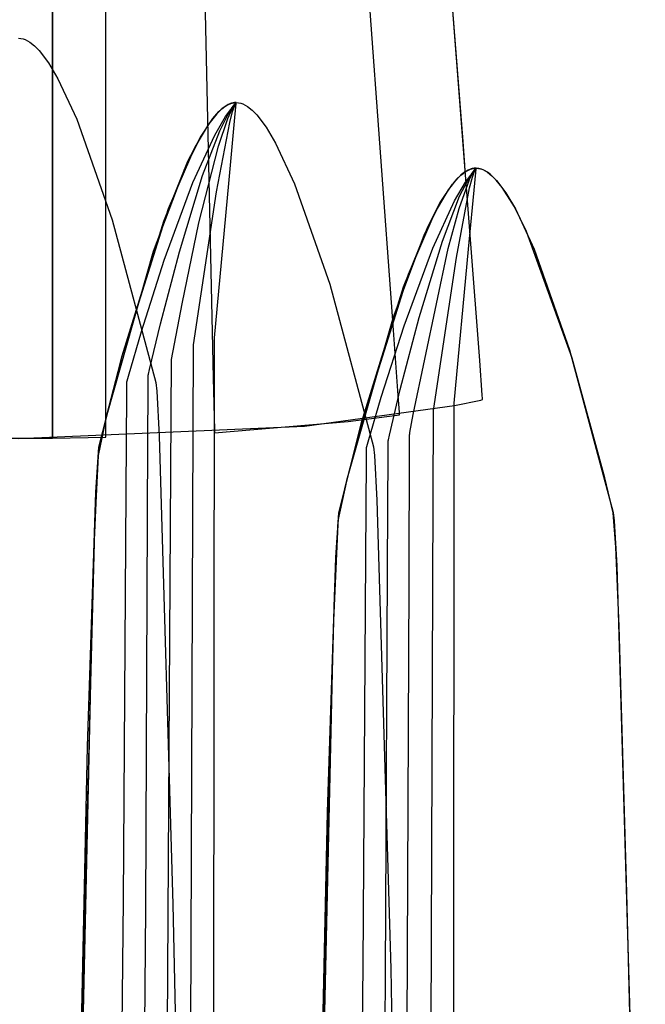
# Model space of a CAD drawing. Extents: x -1.87 to 2.02, y -1.45 to 3.07.
# Tile 54 of 59: x 0.66 to 0.72, y 2.3 to 2.4. Entities that reach past the tile are written whole.
import ezdxf

# ---------------------------------------------------------------- set-up
doc = ezdxf.new("R2010")
doc.units = 0

msp = doc.modelspace()

# ---------------------------------------------------------------- linework, layer by layer
at = {"layer": 'Layer 1', "color": 7, "linetype": 'CONTINUOUS'}
for p, q in [((0.666134, 2.363953), (0.666134, 2.51691)), ((0.694538, 2.365847), (0.683817, 2.513628)), ((0.660846, 2.509819), (0.660846, 2.359272)), ((0.673464, 2.508874), (0.67678, 2.359729)), ((0.660846, 2.369455), (0.660846, 2.490382)), ((0.701542, 2.383154), (0.699811, 2.40583)), ((0.703197, 2.36144), (0.700163, 2.401188)), ((0.657468, 2.393412), (0.657687, 2.393396)), ((0.657687, 2.393396), (0.657907, 2.393348)), ((0.657907, 2.393348), (0.65813, 2.39327)), ((0.65813, 2.39327), (0.658354, 2.393161)), ((0.658354, 2.393161), (0.65858, 2.393023)), ((0.65858, 2.393023), (0.659035, 2.392662)), ((0.659035, 2.392662), (0.659495, 2.392194)), ((0.659495, 2.392194), (0.660426, 2.390963)), ((0.660426, 2.390963), (0.661365, 2.389379)), ((0.661365, 2.389379), (0.663236, 2.385364)), ((0.678297, 2.386845), (0.677911, 2.386619)), ((0.678297, 2.386845), (0.677911, 2.386619)), ((0.677931, 2.386632), (0.678226, 2.386809)), ((0.678265, 2.386829), (0.677944, 2.386641)), ((0.678265, 2.386829), (0.677944, 2.386641)), ((0.678003, 2.385631), (0.679055, 2.38703)), ((0.678226, 2.386809), (0.678519, 2.386936)), ((0.678584, 2.386957), (0.678265, 2.386829)), ((0.678584, 2.386957), (0.678265, 2.386829)), ((0.678489, 2.386925), (0.678297, 2.386845)), ((0.678489, 2.386925), (0.678297, 2.386845)), ((0.678679, 2.386983), (0.678489, 2.386925)), ((0.678679, 2.386983), (0.678489, 2.386925)), ((0.678519, 2.386936), (0.678809, 2.38701)), ((0.678742, 2.386997), (0.678584, 2.386957)), ((0.678742, 2.386997), (0.678584, 2.386957)), ((0.678646, 2.386411), (0.678854, 2.386766)), ((0.678868, 2.387018), (0.678679, 2.386983)), ((0.678868, 2.387018), (0.678679, 2.386983)), ((0.678685, 2.386126), (0.678931, 2.386818)), ((0.678899, 2.387022), (0.678742, 2.386997)), ((0.678899, 2.387022), (0.678742, 2.386997)), ((0.678809, 2.38701), (0.679055, 2.38703)), ((0.678854, 2.386766), (0.679055, 2.38703)), ((0.679055, 2.38703), (0.678868, 2.387018)), ((0.679055, 2.38703), (0.678868, 2.387018)), ((0.679055, 2.38703), (0.678899, 2.387022)), ((0.679055, 2.38703), (0.678899, 2.387022)), ((0.678921, 2.385546), (0.679051, 2.38695)), ((0.678931, 2.386818), (0.678987, 2.386927)), ((0.678987, 2.386927), (0.67904, 2.387008)), ((0.67904, 2.387008), (0.679053, 2.387024)), ((0.679051, 2.38695), (0.679059, 2.387029)), ((0.679053, 2.387024), (0.679056, 2.387027)), ((0.679055, 2.38703), (0.679055, 2.38703)), ((0.679055, 2.38703), (0.679055, 2.38703)), ((0.679055, 2.38703), (0.679055, 2.38703)), ((0.679055, 2.38703), (0.679055, 2.38703)), ((0.679055, 2.38703), (0.679056, 2.38703)), ((0.679058, 2.38703), (0.679055, 2.38703)), ((0.679058, 2.38703), (0.679055, 2.38703)), ((0.679056, 2.38703), (0.679059, 2.38703)), ((0.679056, 2.387027), (0.679058, 2.387029)), ((0.679059, 2.38703), (0.679058, 2.38703)), ((0.679058, 2.387029), (0.679059, 2.38703)), ((0.679059, 2.38703), (0.679058, 2.38703)), ((0.679059, 2.38703), (0.679277, 2.387014)), ((0.679059, 2.387029), (0.679059, 2.38703)), ((0.679059, 2.38703), (0.679059, 2.38703)), ((0.679059, 2.38703), (0.679059, 2.38703)), ((0.679059, 2.38703), (0.679059, 2.38703)), ((0.679059, 2.38703), (0.679059, 2.38703)), ((0.679059, 2.38703), (0.679059, 2.38703)), ((0.679059, 2.38703), (0.679059, 2.38703)), ((0.679059, 2.38703), (0.679059, 2.38703)), ((0.679059, 2.38703), (0.679059, 2.38703)), ((0.679059, 2.38703), (0.679059, 2.38703)), ((0.679059, 2.38703), (0.679059, 2.38703)), ((0.679059, 2.38703), (0.679059, 2.38703)), ((0.679059, 2.38703), (0.679059, 2.38703)), ((0.679059, 2.38703), (0.679059, 2.38703)), ((0.679059, 2.38703), (0.679059, 2.38703)), ((0.679059, 2.38703), (0.679059, 2.38703)), ((0.679059, 2.38703), (0.679059, 2.38703)), ((0.679059, 2.38703), (0.679059, 2.38703)), ((0.679059, 2.38703), (0.679059, 2.38703)), ((0.679059, 2.38703), (0.679059, 2.38703)), ((0.679059, 2.38703), (0.679059, 2.38703)), ((0.679059, 2.38703), (0.679059, 2.38703)), ((0.679277, 2.387014), (0.679498, 2.386966)), ((0.679498, 2.386966), (0.67972, 2.386888)), ((0.67972, 2.386888), (0.679944, 2.386779)), ((0.679944, 2.386779), (0.68017, 2.386641)), ((0.677127, 2.385921), (0.67633, 2.384924)), ((0.677127, 2.385921), (0.67633, 2.384924)), ((0.676726, 2.385454), (0.677332, 2.386133)), ((0.677619, 2.386395), (0.676962, 2.385737)), ((0.677619, 2.386395), (0.676962, 2.385737)), ((0.677521, 2.38631), (0.677127, 2.385921)), ((0.677521, 2.38631), (0.677127, 2.385921)), ((0.677332, 2.386133), (0.677633, 2.386406)), ((0.677911, 2.386619), (0.677521, 2.38631)), ((0.677911, 2.386619), (0.677521, 2.38631)), ((0.677944, 2.386641), (0.677619, 2.386395)), ((0.677944, 2.386641), (0.677619, 2.386395)), ((0.677633, 2.386406), (0.677931, 2.386632)), ((0.678211, 2.385452), (0.678646, 2.386411)), ((0.678407, 2.385063), (0.678685, 2.386126)), ((0.68017, 2.386641), (0.680626, 2.38628)), ((0.680626, 2.38628), (0.681086, 2.385813)), ((0.681086, 2.385813), (0.682017, 2.384581)), ((0.663236, 2.385364), (0.666737, 2.37539)), ((0.676297, 2.384876), (0.674956, 2.382617)), ((0.676297, 2.384876), (0.674956, 2.382617)), ((0.6755, 2.383611), (0.676726, 2.385454)), ((0.67633, 2.384924), (0.675527, 2.383658)), ((0.67633, 2.384924), (0.675527, 2.383658)), ((0.676962, 2.385737), (0.676297, 2.384876)), ((0.676962, 2.385737), (0.676297, 2.384876)), ((0.676925, 2.383782), (0.678003, 2.385631)), ((0.677102, 2.37817), (0.678407, 2.385063)), ((0.677281, 2.382695), (0.678211, 2.385452)), ((0.678314, 2.378999), (0.678921, 2.385546)), ((0.682017, 2.384581), (0.682956, 2.382997)), ((0.675527, 2.383658), (0.673918, 2.380453)), ((0.675527, 2.383658), (0.673918, 2.380453)), ((0.674269, 2.381221), (0.6755, 2.383611)), ((0.674762, 2.379093), (0.676925, 2.383782)), ((0.682956, 2.382997), (0.684827, 2.378982)), ((0.70172, 2.380823), (0.701542, 2.383154)), ((0.674956, 2.382617), (0.672305, 2.376481)), ((0.674956, 2.382617), (0.672305, 2.376481)), ((0.67536, 2.375083), (0.677281, 2.382695)), ((0.671859, 2.375264), (0.674269, 2.381221)), ((0.673918, 2.380453), (0.670824, 2.372262)), ((0.673918, 2.380453), (0.670824, 2.372262)), ((0.701116, 2.379622), (0.701416, 2.379895)), ((0.701695, 2.380111), (0.701304, 2.379802)), ((0.701695, 2.380111), (0.701304, 2.379802)), ((0.701695, 2.380111), (0.701304, 2.379802)), ((0.701727, 2.380133), (0.701402, 2.379887)), ((0.701416, 2.379895), (0.701714, 2.38012)), ((0.702081, 2.380337), (0.701695, 2.380111)), ((0.702081, 2.380337), (0.701695, 2.380111)), ((0.702081, 2.380337), (0.701695, 2.380111)), ((0.701714, 2.38012), (0.70201, 2.380298)), ((0.701762, 2.380274), (0.70172, 2.380823)), ((0.702049, 2.380321), (0.701727, 2.380133)), ((0.70177, 2.380162), (0.701762, 2.380274)), ((0.701771, 2.380152), (0.70177, 2.380162)), ((0.701771, 2.380149), (0.701771, 2.380152)), ((0.701772, 2.380149), (0.701771, 2.380148)), ((0.701771, 2.380148), (0.701771, 2.380149)), ((0.701771, 2.380149), (0.701771, 2.380149)), ((0.701771, 2.380148), (0.701771, 2.380148)), ((0.701775, 2.380151), (0.701772, 2.380149)), ((0.701781, 2.380155), (0.701775, 2.380151)), ((0.701806, 2.38017), (0.701781, 2.380155)), ((0.701786, 2.379123), (0.702838, 2.380522)), ((0.701856, 2.380201), (0.701806, 2.38017)), ((0.702055, 2.380311), (0.701856, 2.380201)), ((0.70201, 2.380298), (0.702302, 2.380424)), ((0.702367, 2.380449), (0.702049, 2.380321)), ((0.702253, 2.380399), (0.702055, 2.380311)), ((0.702272, 2.380417), (0.702081, 2.380337)), ((0.702272, 2.380417), (0.702081, 2.380337)), ((0.702272, 2.380417), (0.702081, 2.380337)), ((0.70219, 2.3794), (0.70243, 2.379897)), ((0.702449, 2.380464), (0.702253, 2.380399)), ((0.702462, 2.380475), (0.702272, 2.380417)), ((0.702462, 2.380475), (0.702272, 2.380417)), ((0.702462, 2.380475), (0.702272, 2.380417)), ((0.702302, 2.380424), (0.702592, 2.380498)), ((0.702525, 2.38049), (0.702367, 2.380449)), ((0.70243, 2.379897), (0.702663, 2.380289)), ((0.702644, 2.380505), (0.702449, 2.380464)), ((0.702651, 2.380511), (0.702462, 2.380475)), ((0.702651, 2.380511), (0.702462, 2.380475)), ((0.702651, 2.380511), (0.702462, 2.380475)), ((0.702468, 2.379618), (0.702714, 2.38031)), ((0.702682, 2.380514), (0.702525, 2.38049)), ((0.702592, 2.380498), (0.702838, 2.380518)), ((0.702838, 2.380518), (0.702644, 2.380505)), ((0.702838, 2.380522), (0.702651, 2.380511)), ((0.702838, 2.380522), (0.702651, 2.380511)), ((0.702838, 2.380522), (0.702651, 2.380511)), ((0.702663, 2.380289), (0.702775, 2.380443)), ((0.702838, 2.380522), (0.702682, 2.380514)), ((0.702708, 2.379038), (0.702839, 2.380442)), ((0.702714, 2.38031), (0.70277, 2.380419)), ((0.70277, 2.380419), (0.702823, 2.3805)), ((0.702775, 2.380443), (0.70283, 2.380509)), ((0.702823, 2.3805), (0.702836, 2.380516)), ((0.70283, 2.380509), (0.702837, 2.380517)), ((0.702836, 2.380516), (0.70284, 2.380519)), ((0.702837, 2.380517), (0.702841, 2.380521)), ((0.702846, 2.380522), (0.702838, 2.380522)), ((0.702841, 2.380522), (0.702838, 2.380522)), ((0.702841, 2.380522), (0.702838, 2.380522)), ((0.70284, 2.380518), (0.702838, 2.380518)), ((0.702838, 2.380518), (0.702838, 2.380518)), ((0.702838, 2.380518), (0.702838, 2.380518)), ((0.702838, 2.380518), (0.702838, 2.380518)), ((0.702838, 2.380518), (0.702838, 2.380518)), ((0.702838, 2.380518), (0.702838, 2.380518)), ((0.702838, 2.380518), (0.702838, 2.380518)), ((0.702838, 2.380518), (0.702838, 2.380518)), ((0.702838, 2.380518), (0.702838, 2.380518)), ((0.702838, 2.380518), (0.702838, 2.380518)), ((0.702838, 2.380518), (0.702839, 2.380518)), ((0.702839, 2.380442), (0.702846, 2.380521)), ((0.702839, 2.380518), (0.702841, 2.380518)), ((0.70284, 2.380519), (0.702841, 2.380521)), ((0.702846, 2.380518), (0.70284, 2.380518)), ((0.702841, 2.380521), (0.702842, 2.380522)), ((0.702842, 2.380522), (0.702841, 2.380522)), ((0.702841, 2.380521), (0.702842, 2.380522)), ((0.702842, 2.380522), (0.702841, 2.380522)), ((0.702841, 2.380518), (0.702846, 2.380518)), ((0.702842, 2.380522), (0.702842, 2.380522)), ((0.702842, 2.380522), (0.702842, 2.380522)), ((0.702842, 2.380522), (0.702842, 2.380522)), ((0.702842, 2.380522), (0.702842, 2.380522)), ((0.702842, 2.380522), (0.702842, 2.380522)), ((0.702842, 2.380522), (0.702842, 2.380522)), ((0.702842, 2.380522), (0.702842, 2.380522)), ((0.702842, 2.380522), (0.702842, 2.380522)), ((0.702842, 2.380522), (0.702842, 2.380522)), ((0.702842, 2.380522), (0.702842, 2.380522)), ((0.702842, 2.380522), (0.702842, 2.380522)), ((0.702842, 2.380522), (0.702842, 2.380522)), ((0.702842, 2.380522), (0.702842, 2.380522)), ((0.702842, 2.380522), (0.702842, 2.380522)), ((0.702842, 2.380522), (0.702842, 2.380522)), ((0.702842, 2.380522), (0.702842, 2.380522)), ((0.702842, 2.380522), (0.702842, 2.380522)), ((0.702842, 2.380522), (0.702842, 2.380522)), ((0.702842, 2.380522), (0.702842, 2.380522)), ((0.702846, 2.380521), (0.702846, 2.380522)), ((0.702846, 2.380522), (0.702846, 2.380522)), ((0.702846, 2.380522), (0.702846, 2.380522)), ((0.702846, 2.380522), (0.702846, 2.380522)), ((0.702846, 2.380522), (0.702846, 2.380522)), ((0.702846, 2.380522), (0.702846, 2.380522)), ((0.702846, 2.380522), (0.702846, 2.380522)), ((0.702846, 2.380522), (0.702846, 2.380522)), ((0.702846, 2.380522), (0.702846, 2.380522)), ((0.702846, 2.380522), (0.702846, 2.380522)), ((0.702846, 2.380522), (0.702846, 2.380522)), ((0.702846, 2.380522), (0.702846, 2.380522)), ((0.702846, 2.380522), (0.702846, 2.380522)), ((0.702846, 2.380522), (0.702846, 2.380522)), ((0.703096, 2.380497), (0.702846, 2.380518)), ((0.702846, 2.380518), (0.702846, 2.380518)), ((0.702846, 2.380518), (0.702846, 2.380518)), ((0.702846, 2.380518), (0.702846, 2.380518)), ((0.702846, 2.380518), (0.702846, 2.380518)), ((0.702846, 2.380518), (0.702846, 2.380518)), ((0.702846, 2.380518), (0.703065, 2.380502)), ((0.703065, 2.380502), (0.703285, 2.380455)), ((0.70338, 2.380425), (0.703096, 2.380497)), ((0.703285, 2.380455), (0.703507, 2.380376)), ((0.703667, 2.380301), (0.70338, 2.380425)), ((0.703507, 2.380376), (0.703731, 2.380267)), ((0.703957, 2.380129), (0.703667, 2.380301)), ((0.703731, 2.380267), (0.703957, 2.380129)), ((0.704249, 2.37991), (0.703957, 2.380129)), ((0.703957, 2.380129), (0.704412, 2.379769)), ((0.704839, 2.379338), (0.704249, 2.37991)), ((0.67191, 2.371406), (0.674762, 2.379093)), ((0.676895, 2.363707), (0.678314, 2.378999)), ((0.684827, 2.378982), (0.688327, 2.369008)), ((0.699284, 2.3771), (0.70051, 2.378942)), ((0.700745, 2.379229), (0.700081, 2.378368)), ((0.70091, 2.379414), (0.700114, 2.378416)), ((0.70091, 2.379414), (0.700114, 2.378416)), ((0.70091, 2.379414), (0.700114, 2.378416)), ((0.70051, 2.378942), (0.701116, 2.379622)), ((0.700709, 2.377273), (0.701786, 2.379123)), ((0.701402, 2.379887), (0.700745, 2.379229)), ((0.701304, 2.379802), (0.70091, 2.379414)), ((0.701304, 2.379802), (0.70091, 2.379414)), ((0.701304, 2.379802), (0.70091, 2.379414)), ((0.701164, 2.376509), (0.70219, 2.3794)), ((0.702101, 2.372491), (0.702708, 2.379038)), ((0.70219, 2.378553), (0.702468, 2.379618)), ((0.704412, 2.379769), (0.704872, 2.379301)), ((0.705436, 2.378598), (0.704839, 2.379338)), ((0.704872, 2.379301), (0.705803, 2.378069)), ((0.674829, 2.362983), (0.677102, 2.37817)), ((0.700081, 2.378368), (0.69874, 2.376109)), ((0.700114, 2.378416), (0.699311, 2.37715)), ((0.700114, 2.378416), (0.699311, 2.37715)), ((0.700114, 2.378416), (0.699311, 2.37715)), ((0.700886, 2.37166), (0.70219, 2.378553)), ((0.70664, 2.376671), (0.705436, 2.378598)), ((0.705803, 2.378069), (0.706741, 2.376486)), ((0.699311, 2.37715), (0.697702, 2.373945)), ((0.699311, 2.37715), (0.697702, 2.373945)), ((0.699311, 2.37715), (0.697702, 2.373945)), ((0.698052, 2.37471), (0.699284, 2.3771)), ((0.698546, 2.372583), (0.700709, 2.377273)), ((0.672305, 2.376481), (0.667748, 2.361964)), ((0.672305, 2.376481), (0.667748, 2.361964)), ((0.69874, 2.376109), (0.69609, 2.369973)), ((0.700087, 2.372553), (0.701164, 2.376509)), ((0.707847, 2.374239), (0.70664, 2.376671)), ((0.706741, 2.376486), (0.708611, 2.372471)), ((0.666737, 2.37539), (0.671068, 2.359262)), ((0.667731, 2.361904), (0.671859, 2.375264)), ((0.673681, 2.367075), (0.67536, 2.375083)), ((0.695642, 2.368754), (0.698052, 2.37471)), ((0.712367, 2.361661), (0.707847, 2.374239)), ((0.697702, 2.373945), (0.69461, 2.365755)), ((0.697702, 2.373945), (0.69461, 2.365755)), ((0.697702, 2.373945), (0.69461, 2.365755)), ((0.670824, 2.372262), (0.666211, 2.356058)), ((0.670824, 2.372262), (0.666211, 2.356058)), ((0.695693, 2.364895), (0.698546, 2.372583)), ((0.696609, 2.356079), (0.700087, 2.372553)), ((0.700682, 2.357199), (0.702101, 2.372491)), ((0.708611, 2.372471), (0.712111, 2.362499)), ((0.669646, 2.364325), (0.67191, 2.371406)), ((0.698612, 2.356471), (0.700886, 2.37166)), ((0.660846, 2.355499), (0.660846, 2.369455)), ((0.69609, 2.369973), (0.691534, 2.355456)), ((0.688327, 2.369008), (0.692658, 2.35288)), ((0.691516, 2.355396), (0.695642, 2.368754)), ((0.67263, 2.36155), (0.673681, 2.367075)), ((0.69461, 2.365755), (0.689999, 2.349551)), ((0.69461, 2.365755), (0.689999, 2.349551)), ((0.69461, 2.365755), (0.689999, 2.349551)), ((0.69511, 2.357959), (0.694538, 2.365847)), ((0.668355, 2.359895), (0.669646, 2.364325)), ((0.69343, 2.357814), (0.695693, 2.364895)), ((0.666134, 2.355789), (0.666134, 2.363953)), ((0.676728, 2.136869), (0.676895, 2.363707)), ((0.673929, 2.137178), (0.674829, 2.362983)), ((0.712111, 2.362499), (0.716442, 2.346372)), ((0.665441, 2.352833), (0.667731, 2.361904)), ((0.667748, 2.361964), (0.666196, 2.355997)), ((0.667748, 2.361964), (0.666196, 2.355997)), ((0.671511, 2.169721), (0.67263, 2.36155)), ((0.703459, 2.358), (0.703197, 2.36144)), ((0.715621, 2.349802), (0.712367, 2.361661)), ((0.668199, 2.359334), (0.668229, 2.359441)), ((0.668229, 2.359441), (0.668355, 2.359895)), ((0.67678, 2.359729), (0.676895, 2.35452)), ((0.660846, 2.359272), (0.660846, 2.354015)), ((0.668187, 2.358089), (0.668192, 2.359126)), ((0.668192, 2.359126), (0.668193, 2.359302)), ((0.668193, 2.359312), (0.668199, 2.359334)), ((0.668193, 2.35931), (0.668193, 2.359312)), ((0.668193, 2.359302), (0.668193, 2.35931)), ((0.668193, 2.35931), (0.668193, 2.35931)), ((0.668193, 2.35931), (0.668193, 2.35931)), ((0.668193, 2.35931), (0.668193, 2.35931)), ((0.668193, 2.35931), (0.668193, 2.35931)), ((0.668193, 2.35931), (0.668193, 2.35931)), ((0.668193, 2.35931), (0.668193, 2.35931)), ((0.668193, 2.35931), (0.668193, 2.35931)), ((0.671068, 2.359262), (0.67117, 2.358416)), ((0.67117, 2.358416), (0.671415, 2.353975)), ((0.668162, 2.353455), (0.668187, 2.358089)), ((0.692138, 2.353383), (0.69343, 2.357814)), ((0.695232, 2.356278), (0.69511, 2.357959)), ((0.700712, 2.356965), (0.70332, 2.357526)), ((0.70332, 2.357526), (0.703481, 2.357567)), ((0.703484, 2.357671), (0.703459, 2.358)), ((0.703481, 2.357567), (0.703491, 2.357569)), ((0.70349, 2.357592), (0.703484, 2.357671)), ((0.703492, 2.357574), (0.70349, 2.357592)), ((0.703491, 2.357569), (0.703492, 2.35757)), ((0.703492, 2.35757), (0.703492, 2.357574)), ((0.703492, 2.35757), (0.703492, 2.35757)), ((0.703492, 2.35757), (0.703492, 2.35757)), ((0.703492, 2.35757), (0.703492, 2.35757)), ((0.703492, 2.35757), (0.703492, 2.35757)), ((0.703492, 2.35757), (0.703492, 2.35757)), ((0.703492, 2.35757), (0.703492, 2.35757)), ((0.703492, 2.35757), (0.703492, 2.35757)), ((0.703492, 2.35757), (0.703492, 2.35757)), ((0.685814, 2.354924), (0.700712, 2.356965)), ((0.697716, 2.130666), (0.698612, 2.356471)), ((0.700515, 2.130358), (0.700682, 2.357199)), ((0.660846, 2.354139), (0.660846, 2.355499)), ((0.666196, 2.355997), (0.665349, 2.352034)), ((0.666196, 2.355997), (0.665349, 2.352034)), ((0.666211, 2.356058), (0.66561, 2.353565)), ((0.666211, 2.356058), (0.66561, 2.353565)), ((0.666134, 2.354049), (0.666134, 2.355789)), ((0.690151, 2.355395), (0.695026, 2.356033)), ((0.695026, 2.356033), (0.69516, 2.356053)), ((0.69516, 2.356053), (0.695227, 2.356063)), ((0.695227, 2.356063), (0.695244, 2.356065)), ((0.695244, 2.356117), (0.695232, 2.356278)), ((0.695247, 2.356078), (0.695244, 2.356117)), ((0.695244, 2.356065), (0.695248, 2.356066)), ((0.695248, 2.356068), (0.695247, 2.356078)), ((0.695248, 2.356066), (0.695248, 2.356068)), ((0.695248, 2.356066), (0.695248, 2.356066)), ((0.695248, 2.356066), (0.695248, 2.356066)), ((0.696283, 2.3543), (0.696609, 2.356079)), ((0.657452, 2.3537), (0.685814, 2.354924)), ((0.676895, 2.35452), (0.676901, 2.35426)), ((0.676901, 2.354259), (0.690151, 2.355395)), ((0.689229, 2.346325), (0.691516, 2.355396)), ((0.691534, 2.355456), (0.689983, 2.349489)), ((0.655555, 2.353727), (0.660729, 2.353749)), ((0.660729, 2.353749), (0.660839, 2.353751)), ((0.660839, 2.353751), (0.660846, 2.353751)), ((0.660846, 2.353823), (0.660846, 2.354139)), ((0.660846, 2.354015), (0.660846, 2.353752)), ((0.660846, 2.353759), (0.660846, 2.353823)), ((0.660846, 2.353751), (0.664355, 2.353794)), ((0.660846, 2.353753), (0.660846, 2.353759)), ((0.660846, 2.353751), (0.660846, 2.353753)), ((0.660846, 2.353752), (0.660846, 2.353751)), ((0.660846, 2.353751), (0.660846, 2.353751)), ((0.660846, 2.353751), (0.660846, 2.353751)), ((0.660846, 2.353751), (0.660846, 2.353751)), ((0.660846, 2.353751), (0.660846, 2.353751)), ((0.660846, 2.353751), (0.660846, 2.353751)), ((0.660846, 2.353751), (0.660846, 2.353751)), ((0.660846, 2.353751), (0.660846, 2.353751)), ((0.660846, 2.353751), (0.660846, 2.353751)), ((0.664355, 2.353794), (0.666048, 2.353827)), ((0.66561, 2.353565), (0.665416, 2.352687)), ((0.66561, 2.353565), (0.665416, 2.352687)), ((0.666048, 2.353827), (0.6661, 2.353829)), ((0.6661, 2.353829), (0.666125, 2.353829)), ((0.666125, 2.353829), (0.666132, 2.353829)), ((0.666132, 2.353829), (0.666134, 2.353829)), ((0.666134, 2.353883), (0.666134, 2.354049)), ((0.666134, 2.353842), (0.666134, 2.353883)), ((0.666134, 2.353832), (0.666134, 2.353842)), ((0.666134, 2.35383), (0.666134, 2.353832)), ((0.666134, 2.353829), (0.666134, 2.35383)), ((0.666134, 2.35383), (0.666134, 2.35383)), ((0.671415, 2.353975), (0.672778, 2.307494)), ((0.676901, 2.35426), (0.676901, 2.354259)), ((0.676901, 2.354259), (0.676901, 2.354259)), ((0.676901, 2.354259), (0.676901, 2.354259)), ((0.696208, 2.339494), (0.696247, 2.353614)), ((0.696247, 2.353614), (0.696248, 2.354018)), ((0.696248, 2.354105), (0.696254, 2.354138)), ((0.696248, 2.354102), (0.696248, 2.354105)), ((0.696248, 2.354101), (0.696248, 2.354102)), ((0.696248, 2.3541), (0.696248, 2.354101)), ((0.696248, 2.354101), (0.696248, 2.354101)), ((0.696248, 2.354101), (0.696248, 2.354101)), ((0.696248, 2.354101), (0.696248, 2.354101)), ((0.696248, 2.354101), (0.696248, 2.354101)), ((0.696248, 2.354101), (0.696248, 2.354101)), ((0.696248, 2.354101), (0.696248, 2.354101)), ((0.696248, 2.354101), (0.696248, 2.354101)), ((0.696248, 2.354095), (0.696248, 2.3541)), ((0.696248, 2.354018), (0.696248, 2.354095)), ((0.696254, 2.354138), (0.696283, 2.3543)), ((0.665141, 2.3484), (0.665441, 2.352833)), ((0.665416, 2.352687), (0.665325, 2.35173)), ((0.665416, 2.352687), (0.665325, 2.35173)), ((0.66787, 2.30792), (0.668162, 2.353455)), ((0.69197, 2.351578), (0.691975, 2.352614)), ((0.691975, 2.352614), (0.691976, 2.35279)), ((0.691976, 2.352799), (0.691977, 2.352801)), ((0.691976, 2.352798), (0.691976, 2.352799)), ((0.691976, 2.35279), (0.691976, 2.352798)), ((0.691976, 2.352798), (0.691976, 2.352798)), ((0.691976, 2.352798), (0.691976, 2.352798)), ((0.691976, 2.352798), (0.691976, 2.352798)), ((0.691976, 2.352798), (0.691976, 2.352798)), ((0.691976, 2.352798), (0.691976, 2.352798)), ((0.691976, 2.352798), (0.691976, 2.352798)), ((0.691977, 2.352801), (0.691983, 2.352822)), ((0.691983, 2.352822), (0.692012, 2.352929)), ((0.692012, 2.352929), (0.692138, 2.353383)), ((0.692658, 2.35288), (0.692761, 2.352034)), ((0.665325, 2.35173), (0.66487, 2.341452)), ((0.665325, 2.35173), (0.66487, 2.341452)), ((0.665349, 2.352034), (0.664986, 2.344653)), ((0.665349, 2.352034), (0.664986, 2.344653)), ((0.691946, 2.346944), (0.69197, 2.351578)), ((0.692761, 2.352034), (0.693006, 2.347594)), ((0.716449, 2.346341), (0.715621, 2.349802)), ((0.689983, 2.349489), (0.689136, 2.345526)), ((0.689999, 2.349551), (0.689397, 2.347057)), ((0.689999, 2.349551), (0.689397, 2.347057)), ((0.689999, 2.349551), (0.689397, 2.347057)), ((0.664315, 2.323158), (0.665141, 2.3484)), ((0.689397, 2.347057), (0.689204, 2.346179)), ((0.689397, 2.347057), (0.689204, 2.346179)), ((0.689397, 2.347057), (0.689204, 2.346179)), ((0.691653, 2.301408), (0.691946, 2.346944)), ((0.693006, 2.347594), (0.69437, 2.301114)), ((0.688927, 2.341891), (0.689229, 2.346325)), ((0.689204, 2.346179), (0.689113, 2.345222)), ((0.689204, 2.346179), (0.689113, 2.345222)), ((0.689204, 2.346179), (0.689113, 2.345222)), ((0.716442, 2.346372), (0.716544, 2.345526)), ((0.716703, 2.342941), (0.716449, 2.346341)), ((0.689113, 2.345222), (0.688657, 2.334943)), ((0.689113, 2.345222), (0.688657, 2.334943)), ((0.689113, 2.345222), (0.688657, 2.334943)), ((0.689136, 2.345526), (0.688773, 2.338144)), ((0.716544, 2.345526), (0.716789, 2.341085)), ((0.664986, 2.344653), (0.662874, 2.264162)), ((0.664986, 2.344653), (0.662874, 2.264162)), ((0.717019, 2.335102), (0.716703, 2.342941)), ((0.6881, 2.316648), (0.688927, 2.341891)), ((0.66487, 2.341452), (0.660118, 2.132074)), ((0.66487, 2.341452), (0.660118, 2.132074)), ((0.716789, 2.341085), (0.718153, 2.294603)), ((0.695458, 2.18239), (0.696208, 2.339494)), ((0.688773, 2.338144), (0.68666, 2.257649)), ((0.717796, 2.308655), (0.717019, 2.335102)), ((0.688657, 2.334943), (0.683901, 2.125558)), ((0.688657, 2.334943), (0.683901, 2.125558)), ((0.688657, 2.334943), (0.683901, 2.125558)), ((0.660436, 2.14818), (0.664315, 2.323158)), ((0.684219, 2.141668), (0.6881, 2.316648)), ((0.719622, 2.230516), (0.717796, 2.308655)), ((0.666254, 2.168403), (0.66787, 2.30792)), ((0.672778, 2.307494), (0.675823, 2.167582)), ((0.690037, 2.161891), (0.691653, 2.301408)), ((0.69437, 2.301114), (0.697417, 2.1612))]:
    msp.add_line(p, q, dxfattribs=at)
at = {"layer": 'Layer 1', "color": 8, "linetype": 'CONTINUOUS'}
for p, q in [((0.678265, 2.386829), (0.677944, 2.386641)), ((0.678584, 2.386957), (0.678265, 2.386829)), ((0.678742, 2.386997), (0.678584, 2.386957)), ((0.678661, 2.386528), (0.679055, 2.38703)), ((0.678899, 2.387022), (0.678742, 2.386997)), ((0.679055, 2.38703), (0.678899, 2.387022)), ((0.677619, 2.386395), (0.676962, 2.385737)), ((0.677425, 2.384237), (0.678258, 2.385887)), ((0.677944, 2.386641), (0.677619, 2.386395)), ((0.678258, 2.385887), (0.678661, 2.386528)), ((0.676297, 2.384876), (0.674956, 2.382617)), ((0.676962, 2.385737), (0.676297, 2.384876)), ((0.675718, 2.379802), (0.677425, 2.384237)), ((0.674956, 2.382617), (0.672305, 2.376481)), ((0.701727, 2.380133), (0.701402, 2.379887)), ((0.702049, 2.380321), (0.701727, 2.380133)), ((0.702041, 2.379379), (0.702445, 2.38002)), ((0.702367, 2.380449), (0.702049, 2.380321)), ((0.702525, 2.38049), (0.702367, 2.380449)), ((0.702445, 2.38002), (0.702838, 2.380522)), ((0.702682, 2.380514), (0.702525, 2.38049)), ((0.702838, 2.380522), (0.702682, 2.380514)), ((0.673411, 2.372224), (0.675718, 2.379802)), ((0.700745, 2.379229), (0.700081, 2.378368)), ((0.701402, 2.379887), (0.700745, 2.379229)), ((0.701209, 2.377729), (0.702041, 2.379379)), ((0.700081, 2.378368), (0.69874, 2.376109)), ((0.699502, 2.373294), (0.701209, 2.377729)), ((0.672305, 2.376481), (0.667748, 2.361964)), ((0.69874, 2.376109), (0.69609, 2.369973)), ((0.697195, 2.365716), (0.699502, 2.373294)), ((0.671543, 2.365084), (0.673411, 2.372224)), ((0.69609, 2.369973), (0.691534, 2.355456)), ((0.695327, 2.358576), (0.697195, 2.365716)), ((0.670463, 2.360561), (0.671543, 2.365084)), ((0.667748, 2.361964), (0.666196, 2.355997)), ((0.670357, 2.360095), (0.670463, 2.360561)), ((0.670321, 2.35849), (0.670325, 2.359671)), ((0.670325, 2.359671), (0.670326, 2.359922)), ((0.670326, 2.359922), (0.670326, 2.359959)), ((0.670326, 2.359959), (0.670327, 2.359959)), ((0.670327, 2.359962), (0.670332, 2.359985)), ((0.670327, 2.35996), (0.670327, 2.359962)), ((0.670327, 2.359959), (0.670327, 2.35996)), ((0.670327, 2.35996), (0.670327, 2.35996)), ((0.670327, 2.359959), (0.670327, 2.359959)), ((0.670327, 2.359959), (0.670327, 2.359959)), ((0.670327, 2.359959), (0.670327, 2.359959)), ((0.670327, 2.359959), (0.670327, 2.359959)), ((0.670327, 2.359959), (0.670327, 2.359959)), ((0.670332, 2.359985), (0.670357, 2.360095)), ((0.670302, 2.353576), (0.670321, 2.35849)), ((0.694247, 2.354053), (0.695327, 2.358576)), ((0.666196, 2.355997), (0.665349, 2.352034)), ((0.691534, 2.355456), (0.689983, 2.349489)), ((0.670077, 2.307085), (0.670302, 2.353576)), ((0.694116, 2.353477), (0.69414, 2.353587)), ((0.69414, 2.353587), (0.694247, 2.354053)), ((0.694104, 2.351982), (0.694109, 2.353163)), ((0.694109, 2.353163), (0.69411, 2.353414)), ((0.69411, 2.353452), (0.694111, 2.353454)), ((0.69411, 2.353451), (0.69411, 2.353452)), ((0.69411, 2.353452), (0.69411, 2.353452)), ((0.69411, 2.353452), (0.69411, 2.353452)), ((0.69411, 2.353452), (0.69411, 2.353452)), ((0.69411, 2.353452), (0.69411, 2.353452)), ((0.69411, 2.353452), (0.69411, 2.353452)), ((0.69411, 2.353452), (0.69411, 2.353452)), ((0.69411, 2.353452), (0.69411, 2.353452)), ((0.69411, 2.353414), (0.69411, 2.353451)), ((0.694111, 2.353454), (0.694116, 2.353477)), ((0.665349, 2.352034), (0.664986, 2.344653)), ((0.694085, 2.347068), (0.694104, 2.351982)), ((0.689983, 2.349489), (0.689136, 2.345526)), ((0.693861, 2.300576), (0.694085, 2.347068)), ((0.689136, 2.345526), (0.688773, 2.338144)), ((0.664986, 2.344653), (0.662874, 2.264162)), ((0.688773, 2.338144), (0.68666, 2.257649)), ((0.668853, 2.166774), (0.670077, 2.307085)), ((0.692638, 2.160263), (0.693861, 2.300576))]:
    msp.add_line(p, q, dxfattribs=at)

doc.saveas('drawing.dxf')
